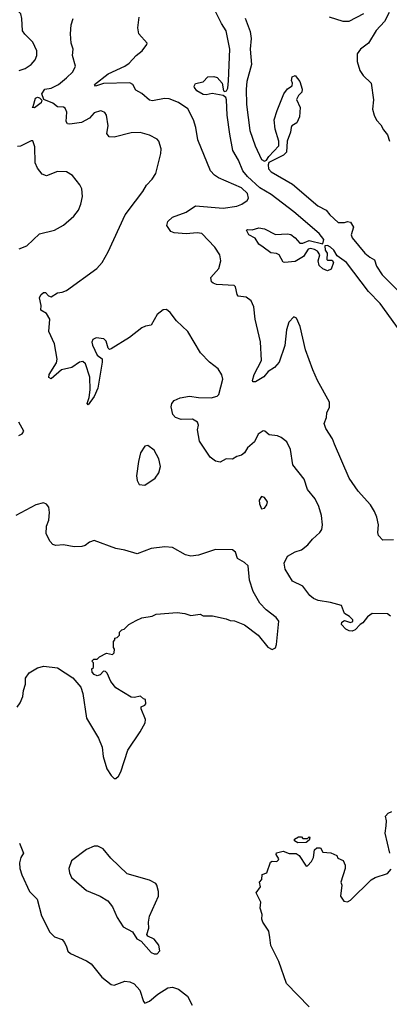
# Model space of a CAD drawing. Extents: x 2133489 to 2292442, y 756223 to 916462.
# Tile 55 of 256: x 2229789 to 2232197, y 797099 to 803518. Entities that reach past the tile are written whole.
import ezdxf

# ---------------------------------------------------------------- set-up
doc = ezdxf.new("R2010")
doc.units = 0

msp = doc.modelspace()

# ---------------------------------------------------------------- linework, layer by layer
at = {"layer": '0CON20XD'}
for points in [[(2229785, 803186.7), (2229825, 803200), (2229865, 803226.7), (2229890, 803255), (2229902, 803285), (2229900.8, 803315), (2229875, 803371.2), (2229822.5, 803422.5), (2229807.8, 803445), (2229804.3, 803525), (2229795.8, 803555), (2229709.2, 803645)], [(2232325, 801410), (2232137.5, 801667.5), (2232061.5, 801745), (2231917.8, 801935), (2231858.5, 801978.5), (2231836.6, 802015), (2231815, 802035.9), (2231794.5, 802045.5), (2231776.4, 802043.6), (2231780.6, 802015), (2231792.5, 801995), (2231790.8, 801955), (2231795, 801950), (2231825, 801949.2), (2231834.2, 801935), (2231818, 801892), (2231795, 801879.5), (2231765, 801893.6), (2231741.5, 801915), (2231734.2, 801945), (2231745.5, 801985.5), (2231728.9, 802008.9), (2231709.8, 802019.8), (2231684.2, 802025.8), (2231668.8, 802021.2), (2231639.1, 801975), (2231585, 801940.7), (2231515, 801933.8), (2231505, 801937.5), (2231480, 801985), (2231463.2, 801993.2), (2231425, 801997.9), (2231375.4, 802035.4), (2231347.1, 802055), (2231324.3, 802094.3), (2231281.2, 802115), (2231267.5, 802145), (2231275, 802150), (2231305, 802148), (2231348.3, 802161.7), (2231385, 802154.2), (2231455, 802118.2), (2231535, 802122.7), (2231555, 802118.4), (2231585, 802095.4), (2231615, 802060), (2231635, 802061.2), (2231675, 802077.9), (2231763.6, 802056.4), (2231771.8, 802085), (2231740.3, 802125), (2231575.5, 802265.5), (2231427.7, 802377.7), (2231355, 802422), (2231273.4, 802495), (2231242.5, 802532.5), (2231215, 802602.1), (2231178.3, 802665), (2231158.5, 802771.5), (2231140.2, 802895), (2231137.6, 802995), (2231131.4, 803011.4), (2231115, 803023.2), (2231043.4, 803036.6), (2231005, 803027.8), (2230985, 803030.5), (2230944.3, 803055), (2230928.8, 803075), (2230926.7, 803085), (2230935, 803102.5), (2230985, 803112), (2231015, 803144.3), (2231055, 803147.8), (2231075, 803141.3), (2231108.6, 803105), (2231117.8, 803055), (2231125, 803049.6), (2231136.2, 803053.8), (2231145, 803071.2), (2231150.8, 803119.2), (2231157.7, 803325), (2231135.2, 803445), (2231103.1, 803493.1), (2231060.2, 803580.2)], [(2232196.2, 803565), (2232166.8, 803505), (2232111.8, 803448.2), (2232062.7, 803365), (2232009.4, 803325), (2231988.1, 803295), (2231988.2, 803245), (2232005.8, 803185.8), (2232026.5, 803155), (2232079.2, 803105), (2232095.6, 802995), (2232087.7, 802935), (2232098.8, 802895), (2232115, 802862.9), (2232142.6, 802832.6), (2232159.1, 802799.1), (2232186.4, 802766.4), (2232198.9, 802725)], [(2231552.9, 800715), (2231530, 800765), (2231493.3, 800795), (2231470, 800805), (2231415, 800811.2), (2231385.7, 800835.7), (2231375, 800837.5), (2231343.8, 800815), (2231318.8, 800765), (2231273, 800727), (2231254, 800695), (2231235, 800678), (2231205, 800671.2), (2231175, 800652.5), (2231135, 800654.3), (2231095, 800633.1), (2231065, 800639.3), (2231030.5, 800665), (2230960.3, 800770.3), (2230948.6, 800845), (2230954.3, 800875), (2230947.1, 800895), (2230915, 800914.4), (2230841.2, 800911.2), (2230805, 800923.8), (2230786.2, 800945), (2230776.2, 800995), (2230781.2, 801015), (2230795.8, 801034.2), (2230835, 801051.9), (2230895, 801063.1), (2230955, 801054.4), (2231036.6, 801053.4), (2231075, 801064.2), (2231086.2, 801075), (2231112, 801175), (2231106.4, 801203.6), (2231081.7, 801241.7), (2231025.7, 801285.7), (2230967, 801347), (2230885, 801484.2), (2230812, 801555), (2230769.5, 801609.5), (2230745, 801627.5), (2230723.9, 801626.1), (2230685, 801596.7), (2230645, 801526.7), (2230609.5, 801520.5), (2230585, 801508), (2230504.4, 801445.6), (2230385, 801371.2), (2230375, 801367.5), (2230366.2, 801376.2), (2230351.7, 801421.7), (2230338.3, 801438.3), (2230287, 801443), (2230265, 801432.5), (2230258.8, 801415), (2230262.9, 801395), (2230295, 801330), (2230326, 801306), (2230325.9, 801285.9), (2230299.1, 801115), (2230275, 801061.2), (2230235, 801007.5), (2230230, 801015), (2230242.9, 801055), (2230249.4, 801105), (2230246.8, 801186.8), (2230217.5, 801275), (2230200.5, 801290.5), (2230178.8, 801285), (2230129.4, 801250.6), (2230062.5, 801235), (2229995, 801177.5), (2229979.2, 801185), (2229981.8, 801205), (2230029.5, 801280.5), (2230033.8, 801305), (2230016.2, 801405), (2229980, 801485), (2229985.6, 801565.6), (2229965, 801602), (2229927.5, 801625), (2229928.6, 801655), (2229919.2, 801705), (2229928, 801725), (2229945, 801739.2), (2229958.3, 801738.3), (2229977, 801717), (2229995, 801711.4), (2230035, 801737.5), (2230065, 801740.8), (2230095, 801752.5), (2230292.5, 801895), (2230325.7, 801935), (2230365.6, 802005), (2230476, 802245), (2230544.4, 802335.6), (2230592.1, 802397.9), (2230615, 802438.8), (2230652.2, 802477.8), (2230675.5, 802514.5), (2230709.2, 802645), (2230710, 802675), (2230696.2, 802725), (2230685, 802738), (2230635, 802764), (2230575, 802782.5), (2230515, 802780), (2230405, 802751.9), (2230372, 802755), (2230356.5, 802775), (2230365.6, 802825), (2230354.2, 802895), (2230345, 802913.8), (2230325, 802922), (2230315, 802923.8), (2230275, 802910), (2230244.3, 802875.7), (2230192.2, 802847.8), (2230115, 802836.9), (2230099.7, 802839.7), (2230091.8, 802855), (2230097.1, 802915), (2230085, 802941.4), (2230075, 802948.5), (2230035, 802950.4), (2230005, 802974.2), (2229946.7, 802996.7), (2229934, 803034), (2229952.9, 803065), (2229995, 803071.5), (2230043.1, 803095), (2230095, 803139.2), (2230135, 803178), (2230153.1, 803215), (2230133.3, 803285), (2230136.7, 803325), (2230125.6, 803365.6), (2230120, 803425), (2230124, 803485), (2230138, 803525)], [(2232225, 800126.7), (2232155, 800123.8), (2232126.7, 800155), (2232122.5, 800175), (2232126.2, 800225), (2232117.1, 800275), (2232101.3, 800311.3), (2232074.5, 800354.5), (2231995, 800444), (2231935, 800530), (2231841.1, 800751.1), (2231827.1, 800785), (2231783.6, 800853.6), (2231772.9, 800885), (2231789.2, 800925), (2231790, 800955), (2231807.9, 800992.1), (2231807.5, 801025), (2231728.6, 801165), (2231698.3, 801235), (2231652.4, 801365), (2231617.8, 801517.8), (2231591.9, 801571.9), (2231575, 801581.2), (2231541.9, 801545), (2231526.9, 801495), (2231516.6, 801393.4), (2231480.8, 801285), (2231450.3, 801249.7), (2231408.6, 801225), (2231379.8, 801190.2), (2231325, 801157.5), (2231307.5, 801157.5), (2231306, 801166), (2231316.7, 801205), (2231364.5, 801295), (2231357.8, 801417.8), (2231324.3, 801565), (2231315.8, 801645), (2231298, 801685), (2231265, 801708.6), (2231213.3, 801715), (2231205.9, 801725.9), (2231195.9, 801775.9), (2231185.9, 801785.9), (2231071.7, 801791.7), (2231049.3, 801799.3), (2231039.3, 801809.3), (2231035, 801837.5), (2231087.8, 801895), (2231099.5, 801945), (2231094.4, 801985), (2231061.1, 802035), (2230975, 802124.5), (2230945, 802129.2), (2230875, 802120.7), (2230795, 802128.7), (2230775, 802136.5), (2230747.8, 802175), (2230755, 802201.2), (2230785, 802231.2), (2230875, 802262.1), (2230935, 802304.5), (2231115, 802288), (2231205, 802302.7), (2231237.1, 802315), (2231270.9, 802339.1), (2231280, 802355), (2231274, 802384), (2231235, 802422), (2231085, 802487.6), (2231058.2, 802505), (2231032.6, 802532.6), (2230950, 802735), (2230937.8, 802815), (2230921.1, 802865), (2230885, 802936.5), (2230825, 802977.3), (2230762.4, 803002.4), (2230732.5, 803005), (2230655, 802988.2), (2230635, 802993.9), (2230585, 803037.5), (2230545, 803058.1), (2230526, 803095), (2230505.9, 803105.9), (2230335, 803102.2), (2230282.5, 803085), (2230275.8, 803095), (2230365.7, 803164.3), (2230474, 803215), (2230502.5, 803235), (2230547.5, 803285), (2230588, 803315), (2230617.5, 803355), (2230620, 803365), (2230565.8, 803425), (2230558.9, 803465), (2230566.9, 803535)], [(2231257.9, 803527.9), (2231291, 803441), (2231297.4, 803395), (2231290.7, 803325), (2231298.8, 803225), (2231269.3, 803115), (2231264.3, 803065), (2231267, 802965), (2231288, 802795), (2231322.9, 802695), (2231365, 802605.4), (2231383.7, 802596.3), (2231398, 802602), (2231413.1, 802626.9), (2231476.9, 802695), (2231478.6, 802725), (2231454.4, 802805), (2231448, 802865), (2231466, 802925), (2231511.2, 803035), (2231535, 803066.7), (2231563.8, 803086.2), (2231566.7, 803105), (2231560.8, 803120.8), (2231563.8, 803145), (2231585, 803153.3), (2231613.8, 803115), (2231630.8, 803065), (2231627.5, 803045), (2231605.5, 803024.5), (2231593, 802997), (2231616.2, 802945), (2231612.9, 802885), (2231594.3, 802845.7), (2231563.3, 802825), (2231558, 802815), (2231553.8, 802785), (2231531.3, 802725), (2231526.9, 802653.1), (2231509.2, 802635), (2231413.6, 802586.4), (2231407.5, 802572.5), (2231410, 802545), (2231428.2, 802525), (2231565.8, 802445.8), (2231730.9, 802305), (2231787.1, 802277.1), (2231810.2, 802245), (2231864, 802195), (2231904.6, 802195.4), (2231925, 802202.2), (2231945, 802198.1), (2231964.1, 802165), (2231949.3, 802115), (2231955.7, 802095), (2232038.1, 801995), (2232070.5, 801970.5), (2232101.9, 801951.9), (2232115, 801910.5), (2232151.2, 801855), (2232273.7, 801733.7)], [(2231805.3, 803535.3), (2231895, 803507.8), (2231935, 803508), (2232031.6, 803558.4)], [(2229885, 802943.8), (2229870, 802945), (2229877.5, 802952.5), (2229893, 803007), (2229905, 803013.3), (2229918.8, 803008.8), (2229932.5, 802992.5), (2229930, 802975), (2229885, 802943.8)], [(2229785, 802023.1), (2229835, 802044.2), (2229919.3, 802120.7), (2230015, 802146), (2230075, 802178), (2230142.1, 802237.9), (2230172.5, 802275), (2230188.6, 802315), (2230197.5, 802365), (2230194.2, 802414.2), (2230180.9, 802440.9), (2230132.6, 802502.6), (2230095, 802525.8), (2230035, 802527.5), (2229965, 802500), (2229935, 802510), (2229905, 802550), (2229889.2, 802585), (2229888.3, 802688.3), (2229875, 802727.5), (2229865, 802728.8), (2229795, 802693.1), (2229775, 802691.5)], [(2229782.7, 800807.3), (2229805, 800817.5), (2229816.7, 800835), (2229783.3, 800895)], [(2230605, 800483.3), (2230671.7, 800528.3), (2230696.8, 800563.2), (2230707.5, 800605), (2230695.7, 800655), (2230665, 800712.5), (2230625, 800742.5), (2230605, 800737.5), (2230575.9, 800694.1), (2230562.3, 800637.7), (2230551.2, 800545), (2230553.9, 800513.9), (2230567, 800487), (2230605, 800483.3)], [(2232205, 799630), (2232185, 799644), (2232085, 799645.8), (2232055, 799626), (2232024.2, 799585.8), (2232007.5, 799575), (2231975, 799540), (2231955, 799532.5), (2231935, 799533.3), (2231915, 799543.8), (2231886.7, 799575), (2231889.3, 799590.7), (2231905, 799600), (2231945, 799587.5), (2231960, 799595), (2231960, 799605), (2231937.3, 799627.3), (2231905, 799646.7), (2231885, 799698.8), (2231815, 799719.2), (2231735, 799732.5), (2231704.5, 799744.5), (2231680.8, 799765), (2231634.5, 799824.5), (2231566.8, 799856.8), (2231518.1, 799935), (2231513.1, 799975), (2231535, 800021.2), (2231585, 800049.2), (2231625, 800061.4), (2231667.1, 800095), (2231697.9, 800132.1), (2231745.6, 800174.4), (2231758, 800195), (2231762.5, 800225), (2231755.8, 800285), (2231737.5, 800345), (2231714, 800395), (2231665.6, 800455), (2231642.1, 800522.1), (2231568.6, 800615), (2231552.9, 800715)], [(2229773.3, 799035), (2229793.3, 799065), (2229810, 799105), (2229813.3, 799145), (2229826.7, 799185), (2229827.5, 799225), (2229850.7, 799259.3), (2229905, 799292.5), (2229947, 799303), (2230035, 799292.5), (2230135, 799226.7), (2230187, 799167), (2230200, 799125), (2230224.1, 798964.1), (2230303.6, 798833.6), (2230326.7, 798775), (2230333.9, 798713.9), (2230357.5, 798635), (2230385, 798590), (2230405, 798570), (2230415, 798570), (2230433, 798587), (2230447.5, 798615), (2230494.1, 798755.9), (2230573.3, 798875), (2230606, 798935), (2230610, 798955), (2230580, 799025), (2230581.7, 799038.3), (2230605, 799050), (2230611.7, 799058.3), (2230610, 799085), (2230595, 799090), (2230577, 799107), (2230535, 799098.8), (2230515, 799101.2), (2230415, 799162.5), (2230383, 799203), (2230358.3, 799258.3), (2230348.3, 799268.3), (2230335, 799270), (2230313, 799247), (2230295, 799240), (2230275, 799250), (2230262.5, 799265), (2230260, 799285), (2230270, 799295), (2230270, 799325), (2230260, 799335), (2230271.7, 799348.3), (2230295, 799350), (2230310, 799365), (2230355, 799388.8), (2230395, 799380), (2230405, 799390), (2230407.5, 799415), (2230400, 799425), (2230400, 799465), (2230410, 799475), (2230410, 799485), (2230425, 799490), (2230440, 799505), (2230440, 799525), (2230455, 799540), (2230470, 799545), (2230500, 799575), (2230548.3, 799601.7), (2230585, 799617.5), (2230651.7, 799628.3), (2230678.3, 799641.7), (2230815, 799652.5), (2230865, 799647.5), (2230905, 799633.3), (2230965, 799642.5), (2230985, 799632.5), (2231045, 799632.5), (2231135, 799612.5), (2231160.7, 799600.7), (2231189.3, 799599.3), (2231255, 799572.5), (2231342.5, 799505), (2231405, 799427.5), (2231435, 799412.5), (2231456.4, 799423.6), (2231463.3, 799445), (2231477, 799597), (2231461.2, 799621.2), (2231395, 799670), (2231354.4, 799714.4), (2231309.7, 799789.7), (2231286.9, 799865), (2231277, 799957), (2231255, 799980), (2231207.5, 800005), (2231195.7, 800045.7), (2231175, 800061.2), (2231065, 800064), (2230955, 800026.2), (2230905, 800020.8), (2230869.7, 800029.7), (2230785, 800076.2), (2230735, 800081.2), (2230645, 800070), (2230555, 800036.7), (2230475, 800060), (2230415, 800070), (2230275, 800123.3), (2230245, 800112.5), (2230215, 800089.2), (2230195, 800084.2), (2230145, 800080.6), (2230075, 800093.5), (2230025, 800090), (2230005, 800097.1), (2229986.9, 800115), (2229962.7, 800165), (2229963.5, 800215), (2229978.9, 800255), (2229984.3, 800305), (2229978.8, 800338.8), (2229965, 800360), (2229945, 800367.5), (2229895, 800354.3), (2229765, 800285.6)], [(2231365, 800330), (2231385, 800332.5), (2231400, 800355), (2231403.3, 800375), (2231385, 800402.5), (2231365, 800410), (2231350, 800385), (2231350.8, 800360.8), (2231365, 800330)], [(2232200, 798085), (2232170, 798215), (2232177, 798263), (2232180, 798295), (2232172.5, 798325), (2232190, 798345), (2232213, 798357)], [(2231600.7, 798150.7), (2231580, 798165), (2231580, 798175), (2231605, 798190), (2231625, 798190), (2231635, 798180), (2231665, 798180), (2231675, 798190), (2231680, 798185), (2231675, 798170), (2231655, 798153.3), (2231600.7, 798150.7)], [(2229788.8, 798148.8), (2229813.3, 798085), (2229796.2, 798055), (2229788.8, 798021.2), (2229790.9, 797985), (2229803.5, 797943.5), (2229853.8, 797833.8), (2229903.9, 797783.9), (2229930.8, 797675), (2229985, 797568.8), (2230015, 797538.8), (2230065, 797522.5), (2230082.3, 797502.3), (2230094, 797474), (2230103.8, 797445), (2230119.5, 797429.5), (2230225, 797382.9), (2230255, 797362.9), (2230325.5, 797275.5), (2230385, 797227.5), (2230405, 797224.2), (2230475, 797249.5), (2230506.3, 797246.3), (2230535, 797232.9), (2230571.1, 797191.1), (2230595, 797117.5), (2230605, 797106.2), (2230635, 797118.6), (2230690, 797165), (2230755, 797205.6), (2230785, 797210), (2230825, 797197.1), (2230881.7, 797151.7), (2230913.7, 797093.7)], [(2230683, 797427), (2230685, 797427.5), (2230703, 797447), (2230696.7, 797485), (2230665, 797523.3), (2230625, 797542.5), (2230617.5, 797555), (2230630, 797595), (2230628.8, 797635), (2230635.9, 797674.1), (2230693.3, 797805), (2230693.3, 797835), (2230683.3, 797875), (2230675.8, 797885.8), (2230635, 797909.2), (2230489.5, 797949.5), (2230382.3, 798052.3), (2230333, 798113), (2230299.3, 798129.3), (2230275, 798130), (2230225, 798108.8), (2230127.5, 798035), (2230110, 797985), (2230112.9, 797955), (2230125.8, 797925), (2230225, 797840), (2230313, 797803), (2230362.7, 797772.7), (2230393.8, 797735), (2230424.3, 797664.3), (2230464.1, 797604.1), (2230525, 797572.5), (2230553.3, 797525), (2230580, 797510), (2230645, 797437.5), (2230665, 797427.5), (2230683, 797427)], [(2231675, 797082), (2231528.6, 797235), (2231478.7, 797378.7), (2231425, 797482.5), (2231420, 797535), (2231412, 797575), (2231373.3, 797635), (2231366.7, 797655), (2231370, 797685), (2231356.7, 797725), (2231360, 797765), (2231330, 797825), (2231357.5, 797865), (2231352.5, 797895), (2231367, 797913), (2231370, 797945), (2231400, 797955), (2231422.5, 798025), (2231435, 798032.5), (2231465, 798030), (2231475, 798040), (2231477, 798047), (2231460, 798075), (2231463.6, 798086.4), (2231505, 798097.5), (2231545, 798082.5), (2231591.7, 798081.7), (2231609.3, 798069.3), (2231655, 798000), (2231665, 798002.5), (2231690.7, 798029.3), (2231703.3, 798055), (2231710, 798105), (2231725, 798120), (2231748.3, 798118.3), (2231765, 798090), (2231816.4, 798086.4), (2231855, 798070), (2231861.7, 798051.7), (2231896.4, 798036.4), (2231910, 798005), (2231910, 797985), (2231882.5, 797895), (2231887.5, 797875), (2231880, 797805), (2231900.7, 797770.7), (2231925, 797767.5), (2231945, 797777.5), (2232079.3, 797910.7), (2232105, 797926.7), (2232185, 797952.5), (2232210.7, 797979.3)]]:
    msp.add_lwpolyline(points, dxfattribs=at)

doc.saveas('drawing.dxf')
